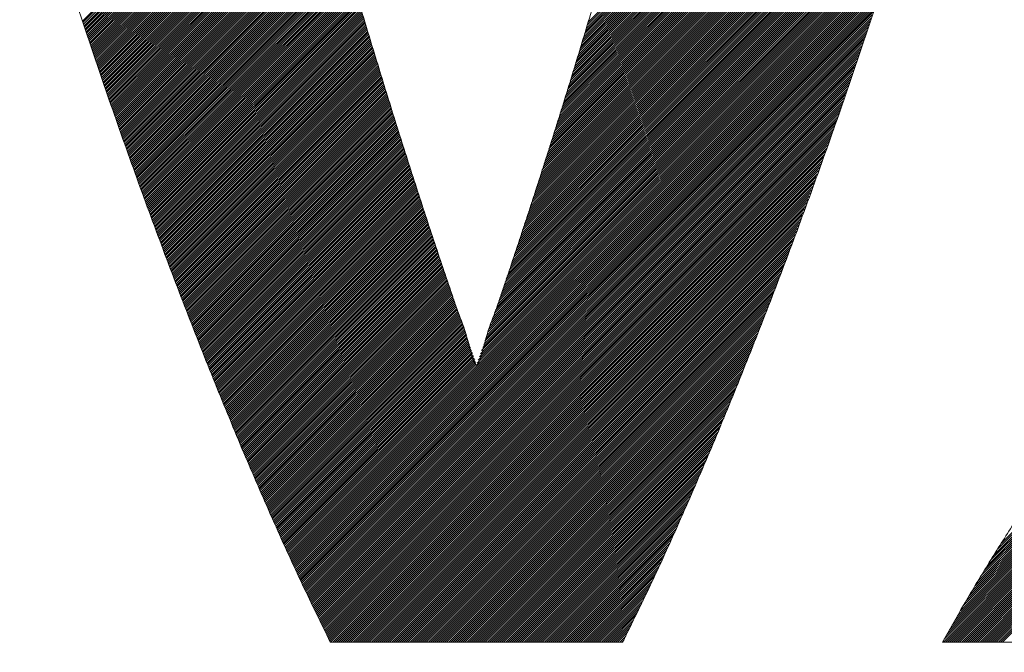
# Model space of a CAD drawing. Header units: millimetres. Extents: x 0 to 1071, y 0 to 742.
# Tile 63 of 131: x 145 to 149.31, y 485.05 to 487.82. Entities that reach past the tile are written whole.
import ezdxf

# ---------------------------------------------------------------- set-up
doc = ezdxf.new("R2010")
doc.units = ezdxf.units.MM
doc.header["$LTSCALE"] = 0.454724
doc.layers.add('NoLayerName_001', color=7, linetype='Continuous')
doc.layers.add('NoLayerName_002', color=7, linetype='Continuous')

# ---------------------------------------------------------------- blocks, each defined once
blk = doc.blocks.new('JZB_0006')
at = {"layer": 'NoLayerName_002', "color": 7, "linetype": 'Continuous', "lineweight": 25}
for p, q in [((15.2352, 4.4907), (13.4848, 2.7402)), ((15.2384, 4.5027), (13.4885, 2.7528)), ((15.2228, 4.4426), (13.4692, 2.689)), ((15.2259, 4.4546), (13.4731, 2.7018)), ((15.229, 4.4666), (13.477, 2.7146)), ((15.2321, 4.4786), (13.481, 2.7275)), ((15.2135, 4.4066), (13.4574, 2.6505)), ((15.2166, 4.4186), (13.4613, 2.6633)), ((15.2197, 4.4306), (13.4653, 2.6761)), ((15.2011, 4.3585), (13.4417, 2.5991)), ((15.2042, 4.3705), (13.4457, 2.612)), ((15.2073, 4.3825), (13.4496, 2.6248)), ((15.2104, 4.3946), (13.4535, 2.6376)), ((15.1887, 4.3105), (13.426, 2.5478)), ((15.1918, 4.3225), (13.43, 2.5606)), ((15.1949, 4.3345), (13.4339, 2.5735)), ((15.198, 4.3465), (13.4378, 2.5863)), ((15.1794, 4.2744), (13.4143, 2.5093)), ((15.1825, 4.2864), (13.4182, 2.5221)), ((15.1856, 4.2985), (13.4221, 2.535)), ((15.1667, 4.2261), (13.3986, 2.458)), ((15.1701, 4.2384), (13.4025, 2.4708)), ((15.1732, 4.2504), (13.4064, 2.4836)), ((15.1763, 4.2624), (13.4103, 2.4965)), ((15.1562, 4.1889), (13.3868, 2.4195)), ((15.1597, 4.2013), (13.3907, 2.4323)), ((15.1632, 4.2137), (13.3946, 2.4451)), ((15.1421, 4.1392), (13.3708, 2.3679)), ((15.1456, 4.1516), (13.375, 2.381)), ((15.1491, 4.164), (13.3789, 2.3938)), ((15.1526, 4.1764), (13.3829, 2.4067)), ((15.1316, 4.102), (13.3584, 2.3288)), ((15.1351, 4.1144), (13.3626, 2.3418)), ((15.1386, 4.1268), (13.3667, 2.3549)), ((15.1176, 4.0523), (13.3418, 2.2766)), ((15.1211, 4.0647), (13.346, 2.2896)), ((15.1246, 4.0771), (13.3501, 2.3027)), ((15.1281, 4.0896), (13.3543, 2.3157)), ((12.5581, 4.0406), (11.2768, 2.7594)), ((12.567, 4.0406), (11.2791, 2.7527)), ((12.5759, 4.0406), (11.2813, 2.746)), ((12.5848, 4.0406), (11.2836, 2.7394)), ((12.5937, 4.0406), (11.2858, 2.7327)), ((12.6026, 4.0406), (11.2881, 2.7261)), ((12.6116, 4.0406), (11.2903, 2.7194)), ((12.6205, 4.0406), (11.2926, 2.7127)), ((12.6294, 4.0406), (11.2948, 2.7061)), ((12.6383, 4.0406), (11.2971, 2.6994)), ((12.6472, 4.0406), (11.2993, 2.6928)), ((12.6561, 4.0406), (11.3016, 2.6861)), ((12.665, 4.0406), (11.3038, 2.6794)), ((12.6739, 4.0406), (11.3061, 2.6728)), ((12.6828, 4.0406), (11.3083, 2.6661)), ((12.6917, 4.0406), (11.3106, 2.6595)), ((12.7006, 4.0406), (11.3128, 2.6528)), ((12.7095, 4.0406), (11.3151, 2.6461)), ((12.7185, 4.0406), (11.3173, 2.6395)), ((12.7274, 4.0406), (11.3196, 2.6328)), ((12.7363, 4.0406), (11.3218, 2.6262)), ((12.7452, 4.0406), (11.3241, 2.6195)), ((12.7541, 4.0406), (11.3263, 2.6128)), ((12.763, 4.0406), (11.3285, 2.6062)), ((12.7719, 4.0406), (11.3308, 2.5995)), ((12.7808, 4.0406), (11.333, 2.5929)), ((12.7897, 4.0406), (11.3353, 2.5862)), ((12.7986, 4.0406), (11.3375, 2.5795)), ((12.8075, 4.0406), (11.3398, 2.5729)), ((12.8164, 4.0406), (11.342, 2.5662)), ((12.8254, 4.0406), (11.3443, 2.5596)), ((12.8343, 4.0406), (11.3465, 2.5529)), ((12.8432, 4.0406), (11.3488, 2.5462)), ((12.8521, 4.0406), (11.351, 2.5396)), ((12.861, 4.0406), (11.3533, 2.5329)), ((12.8699, 4.0406), (11.3555, 2.5262)), ((12.8788, 4.0406), (11.3578, 2.5196)), ((12.8877, 4.0406), (11.36, 2.5129)), ((12.8966, 4.0406), (11.3623, 2.5063)), ((12.9055, 4.0406), (11.3645, 2.4996)), ((12.9144, 4.0406), (11.3668, 2.4929)), ((12.9233, 4.0406), (11.369, 2.4863)), ((12.9323, 4.0406), (11.3713, 2.4796)), ((12.9412, 4.0406), (11.3735, 2.473)), ((12.9501, 4.0406), (11.3758, 2.4663)), ((12.959, 4.0406), (11.378, 2.4596)), ((12.9679, 4.0406), (11.3803, 2.453)), ((12.9768, 4.0406), (11.3825, 2.4463)), ((12.9857, 4.0406), (11.3848, 2.4397)), ((12.9946, 4.0406), (11.387, 2.433)), ((13.0035, 4.0406), (11.3892, 2.4263)), ((13.0124, 4.0406), (11.3915, 2.4197)), ((13.0213, 4.0406), (11.3937, 2.413)), ((13.0302, 4.0406), (11.396, 2.4064)), ((13.0392, 4.0406), (11.3982, 2.3997)), ((13.0481, 4.0406), (11.4005, 2.393)), ((13.057, 4.0406), (11.4027, 2.3864)), ((13.0659, 4.0406), (11.405, 2.3797)), ((13.0748, 4.0406), (11.4072, 2.3731)), ((13.0837, 4.0406), (11.4095, 2.3664)), ((13.0926, 4.0406), (11.4117, 2.3597)), ((13.1015, 4.0406), (11.414, 2.3531)), ((13.1104, 4.0406), (11.4162, 2.3464)), ((13.1193, 4.0406), (11.4185, 2.3398)), ((13.1282, 4.0406), (11.4207, 2.3331)), ((13.1372, 4.0406), (11.423, 2.3264)), ((13.1461, 4.0406), (11.4252, 2.3198)), ((13.155, 4.0406), (11.4275, 2.3131)), ((13.1639, 4.0406), (11.4297, 2.3065)), ((13.1728, 4.0406), (11.4321, 2.2999)), ((13.1817, 4.0406), (11.4344, 2.2934)), ((13.1906, 4.0406), (11.4368, 2.2868)), ((13.1995, 4.0406), (11.4392, 2.2803)), ((13.2084, 4.0406), (11.4416, 2.2738)), ((13.2173, 4.0406), (11.444, 2.2673)), ((13.2262, 4.0406), (11.4463, 2.2607)), ((13.2351, 4.0406), (11.4487, 2.2542)), ((13.2441, 4.0406), (11.4511, 2.2477)), ((13.253, 4.0406), (11.4535, 2.2411)), ((13.2619, 4.0406), (11.4559, 2.2346)), ((13.2708, 4.0406), (11.4582, 2.2281)), ((13.2797, 4.0406), (11.4606, 2.2216)), ((13.2886, 4.0406), (11.463, 2.215)), ((13.2975, 4.0406), (11.4654, 2.2085)), ((13.3064, 4.0406), (11.4678, 2.202)), ((13.3153, 4.0406), (11.4701, 2.1954)), ((13.3242, 4.0406), (11.4725, 2.1889)), ((13.3331, 4.0406), (11.4749, 2.1824)), ((13.342, 4.0406), (11.4773, 2.1759)), ((13.351, 4.0406), (11.4797, 2.1693)), ((13.3599, 4.0406), (11.482, 2.1628)), ((13.3688, 4.0406), (11.4844, 2.1563)), ((15.1071, 4.0151), (13.3294, 2.2374)), ((15.1106, 4.0275), (13.3336, 2.2505)), ((15.1141, 4.0399), (13.3377, 2.2635)), ((15.0931, 3.9654), (13.3129, 2.1852)), ((15.0966, 3.9778), (13.317, 2.1983)), ((15.1001, 3.9903), (13.3211, 2.2113)), ((15.1036, 4.0027), (13.3253, 2.2244)), ((15.0826, 3.9282), (13.3004, 2.146)), ((15.0861, 3.9406), (13.3046, 2.1591)), ((15.0896, 3.953), (13.3087, 2.1721)), ((15.0686, 3.8786), (13.2839, 2.0938)), ((15.0721, 3.891), (13.288, 2.1069)), ((15.0756, 3.9034), (13.2921, 2.1199)), ((15.0791, 3.9158), (13.2963, 2.133)), ((15.0581, 3.8413), (13.2714, 2.0547)), ((15.0616, 3.8537), (13.2756, 2.0677)), ((15.0651, 3.8661), (13.2797, 2.0808)), ((15.0475, 3.8041), (13.2586, 2.0152)), ((15.051, 3.8165), (13.263, 2.0285)), ((15.0546, 3.8289), (13.2673, 2.0416)), ((15.0335, 3.7544), (13.2411, 1.962)), ((15.037, 3.7668), (13.2455, 1.9753)), ((15.0405, 3.7793), (13.2499, 1.9886)), ((15.044, 3.7917), (13.2542, 2.0019)), ((15.023, 3.7172), (13.2279, 1.9221)), ((15.0265, 3.7296), (13.2323, 1.9354)), ((15.03, 3.742), (13.2367, 1.9487)), ((15.009, 3.6675), (13.2104, 1.869)), ((15.0125, 3.68), (13.2148, 1.8823)), ((15.016, 3.6924), (13.2192, 1.8955)), ((15.0195, 3.7048), (13.2236, 1.9088)), ((14.9985, 3.6303), (13.1973, 1.8291)), ((15.002, 3.6427), (13.2016, 1.8424)), ((15.0055, 3.6551), (13.206, 1.8557)), ((14.9836, 3.5798), (13.1797, 1.7759)), ((14.9877, 3.5928), (13.1841, 1.7892)), ((14.9915, 3.6055), (13.1885, 1.8025)), ((14.995, 3.6179), (13.1929, 1.8158)), ((14.9716, 3.5411), (13.1666, 1.736)), ((14.9756, 3.554), (13.171, 1.7493)), ((14.9796, 3.5669), (13.1754, 1.7626)), ((14.9595, 3.5023), (13.1534, 1.6962)), ((14.9636, 3.5152), (13.1578, 1.7095)), ((14.9676, 3.5281), (13.1622, 1.7228)), ((14.9435, 3.4506), (13.1348, 1.6419)), ((14.9475, 3.4635), (13.1395, 1.6555)), ((14.9515, 3.4764), (13.1442, 1.6691)), ((14.9555, 3.4893), (13.1488, 1.6826)), ((14.9314, 3.4118), (13.1209, 1.6012)), ((14.9354, 3.4247), (13.1255, 1.6148)), ((14.9395, 3.4376), (13.1302, 1.6284)), ((14.9194, 3.373), (13.1069, 1.5605)), ((14.9234, 3.3859), (13.1116, 1.5741)), ((14.9274, 3.3989), (13.1162, 1.5877)), ((14.9033, 3.3213), (13.0883, 1.5063)), ((14.9073, 3.3342), (13.0929, 1.5199)), ((14.9113, 3.3472), (13.0976, 1.5334)), ((14.9153, 3.3601), (13.1022, 1.547)), ((14.8912, 3.2825), (13.0743, 1.4656)), ((14.8953, 3.2955), (13.079, 1.4792)), ((14.8993, 3.3084), (13.0836, 1.4927)), ((14.8792, 3.2438), (13.0603, 1.4249)), ((14.8832, 3.2567), (13.065, 1.4385)), ((14.8872, 3.2696), (13.0696, 1.452)), ((14.8631, 3.1921), (13.0417, 1.3706)), ((14.8671, 3.205), (13.0464, 1.3842)), ((14.8712, 3.2179), (13.051, 1.3978)), ((14.8752, 3.2308), (13.0557, 1.4113)), ((14.8511, 3.1533), (13.0273, 1.3295)), ((14.8551, 3.1662), (13.0321, 1.3432)), ((14.8591, 3.1791), (13.037, 1.357)), ((14.839, 3.1145), (13.0127, 1.2882)), ((14.843, 3.1274), (13.0176, 1.302)), ((14.847, 3.1403), (13.0224, 1.3157)), ((12.4157, 3.0787), (11.4868, 2.1497)), ((12.4177, 3.0718), (11.4892, 2.1432)), ((12.4197, 3.0648), (11.4916, 2.1367)), ((14.827, 3.0757), (12.1769, 0.4257)), ((14.8229, 3.0628), (12.1797, 0.4196)), ((14.831, 3.0886), (13.003, 1.2606)), ((14.835, 3.1016), (13.0079, 1.2744)), ((12.4217, 3.0579), (11.4939, 2.1301)), ((12.4237, 3.051), (11.4963, 2.1236)), ((12.4257, 3.0441), (11.4987, 2.1171)), ((12.4277, 3.0372), (11.5011, 2.1106)), ((12.4297, 3.0303), (11.5034, 2.104)), ((12.4318, 3.0234), (11.5058, 2.0975)), ((14.8189, 3.0499), (12.1825, 0.4135)), ((14.8149, 3.0369), (12.1853, 0.4074)), ((14.8109, 3.024), (12.1882, 0.4013)), ((12.4338, 3.0165), (11.5082, 2.091)), ((12.4358, 3.0097), (11.5106, 2.0844)), ((12.4378, 3.0028), (11.513, 2.0779)), ((12.4398, 2.9959), (11.5153, 2.0714)), ((12.4419, 2.989), (11.5177, 2.0649)), ((12.4439, 2.9821), (11.5201, 2.0583)), ((12.4459, 2.9752), (11.5225, 2.0518)), ((14.8069, 3.0111), (12.191, 0.3952)), ((14.8029, 2.9982), (12.1938, 0.3891)), ((14.7988, 2.9852), (12.1966, 0.383)), ((12.4479, 2.9683), (11.5249, 2.0453)), ((12.45, 2.9615), (11.5272, 2.0387)), ((12.452, 2.9546), (11.5296, 2.0322)), ((12.454, 2.9477), (11.532, 2.0257)), ((12.456, 2.9408), (11.5344, 2.0192)), ((12.4581, 2.9339), (11.5368, 2.0126)), ((14.7948, 2.9723), (12.1994, 0.3769)), ((14.7908, 2.9594), (12.2022, 0.3708)), ((14.7865, 2.9462), (12.205, 0.3647)), ((14.782, 2.9328), (12.2078, 0.3585)), ((12.4601, 2.927), (11.5391, 2.0061)), ((12.4621, 2.9201), (11.5415, 1.9996)), ((12.4641, 2.9133), (11.5439, 1.993)), ((12.4661, 2.9064), (11.5463, 1.9865)), ((12.4682, 2.8995), (11.5487, 1.98)), ((12.4702, 2.8926), (11.551, 1.9735)), ((14.7775, 2.9193), (12.2106, 0.3524)), ((14.7729, 2.9059), (12.2134, 0.3463)), ((14.7684, 2.8924), (12.2162, 0.3402)), ((12.4722, 2.8857), (11.5534, 1.9669)), ((12.4742, 2.8788), (11.5558, 1.9604)), ((12.4763, 2.8719), (11.5582, 1.9539)), ((12.4783, 2.8651), (11.5606, 1.9473)), ((12.4803, 2.8582), (11.5629, 1.9408)), ((12.4823, 2.8513), (11.5653, 1.9343)), ((12.4844, 2.8444), (11.5677, 1.9277)), ((14.7639, 2.879), (12.219, 0.3341)), ((14.7593, 2.8655), (12.2218, 0.328)), ((14.7548, 2.8521), (12.2246, 0.3219)), ((12.4864, 2.8376), (11.5701, 1.9212)), ((12.4885, 2.8307), (11.5725, 1.9147)), ((12.4906, 2.8239), (11.5748, 1.9082)), ((12.4926, 2.8171), (11.5772, 1.9016)), ((12.4947, 2.8102), (11.5796, 1.8951)), ((12.4968, 2.8034), (11.582, 1.8886)), ((14.7502, 2.8386), (12.2274, 0.3158)), ((14.7457, 2.8252), (12.2302, 0.3097)), ((14.7412, 2.8117), (12.233, 0.3036)), ((12.4988, 2.7965), (11.5843, 1.882)), ((12.5009, 2.7897), (11.5867, 1.8755)), ((12.503, 2.7829), (11.5891, 1.869)), ((12.505, 2.776), (11.5915, 1.8625)), ((12.5071, 2.7692), (11.5939, 1.8559)), ((12.5092, 2.7623), (11.5962, 1.8494)), ((14.7366, 2.7983), (12.2358, 0.2975)), ((14.7321, 2.7848), (12.2386, 0.2914)), ((14.7275, 2.7714), (12.2414, 0.2853)), ((17.5875, 2.7628), (15.2975, 0.4728)), ((12.5112, 2.7555), (11.5986, 1.8429)), ((12.5133, 2.7486), (11.601, 1.8363)), ((12.5154, 2.7418), (11.6034, 1.8298)), ((12.5174, 2.735), (11.6058, 1.8233)), ((12.5195, 2.7281), (11.6081, 1.8168)), ((12.5216, 2.7213), (11.6105, 1.8102)), ((14.723, 2.758), (12.2442, 0.2792)), ((14.7185, 2.7445), (12.2471, 0.2731)), ((14.7139, 2.7311), (12.25, 0.2671)), ((14.7094, 2.7176), (12.2529, 0.2611)), ((17.6219, 2.7171), (15.1698, 0.265)), ((17.6181, 2.7221), (15.1829, 0.287)), ((17.6142, 2.7272), (15.196, 0.309)), ((17.6104, 2.7323), (15.2091, 0.331)), ((17.6066, 2.7374), (15.2222, 0.353)), ((17.6028, 2.7425), (15.2361, 0.3759)), ((17.5989, 2.7476), (15.2515, 0.4001)), ((17.5951, 2.7527), (15.2668, 0.4243)), ((17.5913, 2.7577), (15.2822, 0.4486)), ((12.5236, 2.7144), (11.6129, 1.8037)), ((12.5257, 2.7076), (11.6153, 1.7972)), ((12.5278, 2.7007), (11.6177, 1.7906)), ((12.5298, 2.6939), (11.62, 1.7841)), ((12.5319, 2.6871), (11.6224, 1.7776)), ((12.534, 2.6802), (11.6248, 1.771)), ((12.536, 2.6734), (11.6272, 1.7645)), ((14.7048, 2.7042), (12.2558, 0.2551)), ((14.7003, 2.6907), (12.2587, 0.2491)), ((14.6958, 2.6773), (12.2616, 0.2431)), ((17.6525, 2.6764), (15.0698, 0.0937)), ((17.6487, 2.6815), (15.0813, 0.1141)), ((17.6448, 2.6865), (15.0928, 0.1345)), ((17.641, 2.6916), (15.1044, 0.155)), ((17.6372, 2.6967), (15.1175, 0.177)), ((17.6334, 2.7018), (15.1305, 0.199)), ((17.6295, 2.7069), (15.1436, 0.221)), ((17.6257, 2.712), (15.1567, 0.243)), ((12.5381, 2.6665), (11.6296, 1.758)), ((12.5402, 2.6597), (11.6319, 1.7515)), ((12.5422, 2.6529), (11.6343, 1.7449)), ((12.5443, 2.646), (11.6367, 1.7384)), ((12.5464, 2.6392), (11.6391, 1.7319)), ((12.5484, 2.6323), (11.6415, 1.7253)), ((14.6912, 2.6638), (12.2645, 0.2371)), ((14.6867, 2.6504), (12.2674, 0.2311)), ((14.6821, 2.6369), (12.2704, 0.2251)), ((17.6639, 2.6611), (15.0433, 0.0405)), ((17.6601, 2.6662), (15.0468, 0.0529)), ((17.6678, 2.656), (15.0522, 0.0405)), ((17.6563, 2.6713), (15.0583, 0.0733)), ((17.6716, 2.651), (15.0611, 0.0405)), ((17.6754, 2.6459), (15.07, 0.0405)), ((17.6792, 2.6408), (15.0789, 0.0405)), ((17.6831, 2.6357), (15.0878, 0.0405)), ((17.6869, 2.6306), (15.0967, 0.0405)), ((12.5505, 2.6255), (11.6438, 1.7188)), ((12.5526, 2.6186), (11.6462, 1.7123)), ((12.5546, 2.6118), (11.6486, 1.7058)), ((12.5567, 2.605), (11.651, 1.6992)), ((12.5588, 2.5981), (11.6533, 1.6927)), ((12.5608, 2.5913), (11.6557, 1.6862)), ((14.6776, 2.6235), (12.2733, 0.2191)), ((14.6731, 2.61), (12.2762, 0.2131)), ((14.6685, 2.5966), (12.2791, 0.2071)), ((17.6907, 2.6255), (15.1056, 0.0405)), ((17.6945, 2.6204), (15.1145, 0.0405)), ((17.6984, 2.6154), (15.1234, 0.0405)), ((17.7022, 2.6103), (15.1324, 0.0405)), ((17.706, 2.6052), (15.1413, 0.0405)), ((17.7098, 2.6001), (15.1502, 0.0405)), ((17.7137, 2.595), (15.1591, 0.0405)), ((17.7177, 2.5901), (15.168, 0.0405)), ((12.5629, 2.5844), (11.6581, 1.6796)), ((12.565, 2.5776), (11.6605, 1.6731)), ((12.567, 2.5708), (11.663, 1.6667)), ((12.5691, 2.5639), (11.6655, 1.6603)), ((12.5712, 2.5571), (11.668, 1.6539)), ((12.5732, 2.5502), (11.6704, 1.6474)), ((12.5753, 2.5434), (11.6729, 1.641)), ((14.664, 2.5831), (12.282, 0.2011)), ((14.6595, 2.5697), (12.2849, 0.1951)), ((14.6549, 2.5562), (12.2878, 0.1891)), ((14.6504, 2.5428), (12.2907, 0.1831)), ((17.7217, 2.5852), (15.1769, 0.0405)), ((17.7257, 2.5803), (15.1858, 0.0405)), ((17.7297, 2.5754), (15.1947, 0.0405)), ((17.7337, 2.5705), (15.2036, 0.0405)), ((17.7377, 2.5656), (15.2125, 0.0405)), ((17.7417, 2.5607), (15.2214, 0.0405)), ((17.7457, 2.5558), (15.2303, 0.0405)), ((17.7497, 2.5509), (15.2393, 0.0405)), ((17.7537, 2.546), (15.2482, 0.0405)), ((12.5774, 2.5365), (11.6754, 1.6346)), ((12.5794, 2.5297), (11.6779, 1.6281)), ((12.5815, 2.5229), (11.6804, 1.6217)), ((12.5836, 2.516), (11.6828, 1.6153)), ((12.5856, 2.5092), (11.6853, 1.6089)), ((12.5877, 2.5023), (11.6878, 1.6024)), ((14.6458, 2.5293), (12.2936, 0.1771)), ((14.6413, 2.5159), (12.2965, 0.1711)), ((14.6368, 2.5024), (12.2995, 0.1651)), ((17.7577, 2.5411), (15.2571, 0.0405)), ((17.7617, 2.5362), (15.266, 0.0405)), ((17.7657, 2.5313), (15.2749, 0.0405)), ((17.7697, 2.5264), (15.2838, 0.0405)), ((17.7737, 2.5215), (15.2927, 0.0405)), ((17.7777, 2.5166), (15.3016, 0.0405)), ((12.5898, 2.4955), (11.6903, 1.596)), ((12.5919, 2.4887), (11.6928, 1.5896)), ((12.5941, 2.482), (11.6952, 1.5831)), ((12.5962, 2.4752), (11.6977, 1.5767)), ((12.5983, 2.4684), (11.7002, 1.5703)), ((12.6004, 2.4616), (11.7027, 1.5639)), ((14.6322, 2.489), (12.3024, 0.1591)), ((14.6277, 2.4756), (12.3053, 0.1532)), ((14.6231, 2.4621), (12.3082, 0.1472)), ((12.6026, 2.4548), (11.7052, 1.5574)), ((12.6047, 2.448), (11.7076, 1.551)), ((12.6068, 2.4413), (11.7101, 1.5446)), ((12.6089, 2.4345), (11.7126, 1.5382)), ((12.6111, 2.4277), (11.7151, 1.5317)), ((12.6132, 2.4209), (11.7176, 1.5253)), ((12.6153, 2.4141), (11.72, 1.5189)), ((14.6186, 2.4487), (12.3111, 0.1412)), ((14.6141, 2.4352), (12.314, 0.1352)), ((14.6095, 2.4218), (12.3169, 0.1292)), ((12.6174, 2.4074), (11.7225, 1.5124)), ((12.6196, 2.4006), (11.725, 1.506)), ((12.6217, 2.3938), (11.7275, 1.4996)), ((12.6238, 2.387), (11.73, 1.4932)), ((12.6259, 2.3802), (11.7324, 1.4867)), ((12.6281, 2.3734), (11.7349, 1.4803)), ((14.605, 2.4083), (12.3198, 0.1232)), ((14.6004, 2.3949), (12.3227, 0.1172)), ((14.5959, 2.3814), (12.3256, 0.1112)), ((12.6302, 2.3667), (11.7374, 1.4739)), ((12.6323, 2.3599), (11.7399, 1.4674)), ((12.6344, 2.3531), (11.7424, 1.461)), ((12.6366, 2.3463), (11.7449, 1.4546)), ((12.6387, 2.3395), (11.7473, 1.4482)), ((12.6408, 2.3327), (11.7498, 1.4417)), ((14.5914, 2.368), (12.3286, 0.1052)), ((14.5868, 2.3545), (12.3315, 0.0992)), ((14.5823, 2.3411), (12.3344, 0.0932)), ((14.5777, 2.3276), (12.3373, 0.0872)), ((12.643, 2.326), (11.7523, 1.4353)), ((12.6451, 2.3192), (11.7548, 1.4289)), ((12.6472, 2.3124), (11.7573, 1.4225)), ((12.6493, 2.3056), (11.7597, 1.416)), ((12.6515, 2.2988), (11.7622, 1.4096)), ((12.6536, 2.2921), (11.7647, 1.4032)), ((12.6557, 2.2853), (11.7672, 1.3967)), ((14.5732, 2.3142), (12.3402, 0.0812)), ((14.5685, 2.3005), (12.3431, 0.0752)), ((14.5634, 2.2865), (12.346, 0.0692)), ((12.6578, 2.2785), (11.7697, 1.3903)), ((12.66, 2.2717), (11.7721, 1.3839)), ((12.6621, 2.2649), (11.7746, 1.3775)), ((12.6642, 2.2581), (11.7771, 1.371)), ((12.6663, 2.2514), (11.7796, 1.3647)), ((12.6685, 2.2446), (11.7822, 1.3583)), ((14.5583, 2.2725), (12.3489, 0.0632)), ((14.5532, 2.2585), (12.3518, 0.0572)), ((14.5481, 2.2445), (12.3547, 0.0512)), ((12.6706, 2.2378), (11.7848, 1.352)), ((12.6727, 2.231), (11.7873, 1.3456)), ((12.6748, 2.2242), (11.7899, 1.3392)), ((12.677, 2.2174), (11.7924, 1.3329)), ((12.6791, 2.2107), (11.795, 1.3265)), ((12.6812, 2.2039), (11.7975, 1.3202)), ((14.5429, 2.2305), (12.3577, 0.0452)), ((14.5378, 2.2165), (12.3615, 0.0401)), ((14.5327, 2.2024), (12.3704, 0.0401)), ((12.6833, 2.1971), (11.8001, 1.3138)), ((12.6855, 2.1903), (11.8026, 1.3075)), ((12.6876, 2.1835), (11.8052, 1.3011)), ((12.6897, 2.1768), (11.8077, 1.2947)), ((12.6919, 2.17), (11.8103, 1.2884)), ((12.694, 2.1632), (11.8128, 1.282)), ((12.6961, 2.1564), (11.8154, 1.2757)), ((14.5276, 2.1884), (12.3793, 0.0401)), ((14.5225, 2.1744), (12.3882, 0.0401)), ((14.5174, 2.1604), (12.3971, 0.0401)), ((12.6982, 2.1496), (11.8179, 1.2693)), ((12.7004, 2.1429), (11.8205, 1.263)), ((12.7026, 2.1362), (11.823, 1.2566)), ((12.7048, 2.1295), (11.8256, 1.2503)), ((12.707, 2.1228), (11.8281, 1.2439)), ((12.7092, 2.116), (11.8307, 1.2375)), ((14.5123, 2.1464), (12.406, 0.0401)), ((14.5072, 2.1324), (12.415, 0.0401)), ((14.5021, 2.1183), (12.4239, 0.0401)), ((12.7114, 2.1093), (11.8332, 1.2312)), ((12.7136, 2.1026), (11.8358, 1.2248)), ((12.7158, 2.0959), (11.8383, 1.2185)), ((12.7179, 2.0892), (11.8409, 1.2121)), ((12.7201, 2.0824), (11.8434, 1.2058)), ((12.7223, 2.0757), (11.846, 1.1994)), ((12.7245, 2.069), (11.8485, 1.193)), ((14.497, 2.1043), (12.4328, 0.0401)), ((14.4919, 2.0903), (12.4417, 0.0401)), ((14.4868, 2.0763), (12.4506, 0.0401)), ((12.7267, 2.0623), (11.8511, 1.1867)), ((12.7289, 2.0556), (11.8537, 1.1803)), ((12.7311, 2.0488), (11.8562, 1.174)), ((12.7333, 2.0421), (11.8588, 1.1676)), ((12.7355, 2.0354), (11.8613, 1.1613)), ((12.7376, 2.0287), (11.8639, 1.1549)), ((14.4816, 2.0623), (12.4595, 0.0401)), ((14.4765, 2.0483), (12.4684, 0.0401)), ((14.4714, 2.0342), (12.4773, 0.0401)), ((12.7398, 2.022), (11.8664, 1.1485)), ((12.742, 2.0152), (11.869, 1.1422)), ((12.7442, 2.0085), (11.8715, 1.1358)), ((12.7464, 2.0018), (11.8741, 1.1295)), ((12.7486, 1.9951), (11.8766, 1.1231)), ((12.7508, 1.9884), (11.8792, 1.1168)), ((14.4663, 2.0202), (12.4862, 0.0401)), ((14.4612, 2.0062), (12.4951, 0.0401)), ((14.4561, 1.9922), (12.504, 0.0401)), ((12.753, 1.9816), (11.8817, 1.1104)), ((12.7552, 1.9749), (11.8843, 1.1041)), ((12.7573, 1.9682), (11.8868, 1.0977)), ((12.7595, 1.9615), (11.8894, 1.0913)), ((12.7617, 1.9548), (11.8919, 1.085)), ((12.7639, 1.948), (11.8945, 1.0786)), ((12.7661, 1.9413), (11.8971, 1.0723)), ((14.451, 1.9782), (12.5129, 0.0401)), ((14.4459, 1.9642), (12.5219, 0.0401)), ((14.4408, 1.9501), (12.5308, 0.0401)), ((12.7683, 1.9346), (11.8997, 1.066)), ((12.7705, 1.9279), (11.9023, 1.0598)), ((12.7727, 1.9212), (11.905, 1.0535)), ((12.7748, 1.9144), (11.9076, 1.0472)), ((12.777, 1.9077), (11.9102, 1.0409)), ((12.7792, 1.901), (11.9129, 1.0346)), ((14.4357, 1.9361), (12.5397, 0.0401)), ((14.4306, 1.9221), (12.5486, 0.0401)), ((14.4255, 1.9081), (12.5575, 0.0401)), ((12.7814, 1.8943), (11.9155, 1.0284)), ((12.7836, 1.8876), (11.9181, 1.0221)), ((12.7858, 1.8808), (11.9207, 1.0158)), ((12.788, 1.8741), (11.9234, 1.0095)), ((12.7902, 1.8674), (11.926, 1.0032)), ((12.7924, 1.8607), (11.9286, 0.997)), ((12.7945, 1.854), (11.9313, 0.9907)), ((14.4204, 1.8941), (12.5664, 0.0401)), ((14.4152, 1.8801), (12.5753, 0.0401)), ((14.4101, 1.866), (12.5842, 0.0401)), ((12.7967, 1.8472), (11.9339, 0.9844)), ((12.7989, 1.8405), (11.9365, 0.9781)), ((12.8011, 1.8338), (11.9391, 0.9718)), ((12.8033, 1.8271), (11.9418, 0.9656)), ((12.8055, 1.8204), (11.9444, 0.9593)), ((12.8077, 1.8136), (11.947, 0.953)), ((14.405, 1.852), (12.5931, 0.0401)), ((14.3999, 1.838), (12.602, 0.0401)), ((14.3948, 1.824), (12.6109, 0.0401)), ((14.3897, 1.81), (12.6198, 0.0401)), ((12.8099, 1.8069), (11.9497, 0.9467)), ((12.8121, 1.8003), (11.9523, 0.9404)), ((12.8144, 1.7936), (11.9549, 0.9342)), ((12.8166, 1.787), (11.9575, 0.9279)), ((12.8189, 1.7803), (11.9602, 0.9216)), ((12.8212, 1.7737), (11.9628, 0.9153)), ((12.8234, 1.767), (11.9654, 0.909)), ((14.3846, 1.796), (12.6288, 0.0401)), ((14.3795, 1.7819), (12.6377, 0.0401)), ((14.3744, 1.7679), (12.6466, 0.0401)), ((12.8257, 1.7604), (11.968, 0.9028)), ((12.8279, 1.7537), (11.9707, 0.8965)), ((12.8302, 1.7471), (11.9733, 0.8902)), ((12.8324, 1.7404), (11.9759, 0.8839)), ((12.8347, 1.7338), (11.9786, 0.8776)), ((12.8369, 1.7271), (11.9812, 0.8714)), ((14.3693, 1.7539), (12.6555, 0.0401)), ((14.3642, 1.7399), (12.6644, 0.0401)), ((14.3591, 1.7259), (12.6733, 0.0401)), ((12.8392, 1.7205), (11.9838, 0.8651)), ((12.8415, 1.7138), (11.9864, 0.8588)), ((12.8437, 1.7071), (11.9891, 0.8525)), ((12.846, 1.7005), (11.9917, 0.8462)), ((12.8482, 1.6938), (11.9943, 0.84)), ((12.8505, 1.6872), (11.997, 0.8337)), ((14.3539, 1.7119), (12.6822, 0.0401)), ((14.3488, 1.6978), (12.6911, 0.0401)), ((14.3437, 1.6838), (12.7, 0.0401)), ((12.8527, 1.6805), (11.9996, 0.8274)), ((12.855, 1.6739), (12.0022, 0.8211)), ((12.8572, 1.6672), (12.0048, 0.8148)), ((12.8595, 1.6606), (12.0075, 0.8086)), ((12.8617, 1.6539), (12.0101, 0.8023)), ((12.864, 1.6473), (12.0127, 0.796)), ((12.8663, 1.6406), (12.0154, 0.7898)), ((14.3384, 1.6696), (12.7089, 0.0401)), ((14.3329, 1.6551), (12.7178, 0.0401)), ((14.3273, 1.6406), (12.7267, 0.0401)), ((12.8685, 1.634), (12.0181, 0.7836)), ((12.8708, 1.6273), (12.0208, 0.7774)), ((12.873, 1.6207), (12.0236, 0.7712)), ((12.8753, 1.614), (12.0263, 0.765)), ((12.8775, 1.6073), (12.029, 0.7588)), ((12.8798, 1.6007), (12.0317, 0.7526)), ((14.3217, 1.6261), (12.7357, 0.0401)), ((14.3161, 1.6116), (12.7446, 0.0401)), ((14.3105, 1.5971), (12.7535, 0.0401)), ((12.882, 1.594), (12.0344, 0.7464)), ((12.8843, 1.5874), (12.0371, 0.7402)), ((12.8866, 1.5807), (12.0398, 0.734)), ((12.8888, 1.5741), (12.0425, 0.7278)), ((12.8911, 1.5674), (12.0453, 0.7216)), ((12.8933, 1.5608), (12.048, 0.7154)), ((12.8956, 1.5541), (12.0507, 0.7092)), ((14.3049, 1.5826), (12.7624, 0.0401)), ((14.2993, 1.5681), (12.7713, 0.0401)), ((14.2937, 1.5536), (12.7802, 0.0401)), ((12.8978, 1.5475), (12.0534, 0.703)), ((12.9001, 1.5408), (12.0561, 0.6968)), ((12.9023, 1.5342), (12.0588, 0.6906)), ((12.9046, 1.5275), (12.0615, 0.6844)), ((12.9069, 1.5209), (12.0642, 0.6782)), ((12.9091, 1.5142), (12.0669, 0.672)), ((14.2881, 1.5391), (12.7891, 0.0401)), ((14.2825, 1.5246), (12.798, 0.0401)), ((14.2769, 1.5101), (12.8069, 0.0401)), ((12.9114, 1.5076), (12.0697, 0.6658)), ((12.9136, 1.5009), (12.0724, 0.6596)), ((12.9159, 1.4942), (12.0751, 0.6534)), ((12.9181, 1.4876), (12.0778, 0.6472)), ((12.9204, 1.4809), (12.0805, 0.641)), ((12.9226, 1.4743), (12.0832, 0.6349)), ((12.9249, 1.4677), (12.0859, 0.6287)), ((14.2713, 1.4956), (12.8158, 0.0401)), ((14.2657, 1.481), (12.8247, 0.0401)), ((14.2601, 1.4665), (12.8336, 0.0401)), ((12.9272, 1.4611), (12.0886, 0.6225)), ((12.9296, 1.4545), (12.0913, 0.6163)), ((12.9319, 1.4479), (12.0941, 0.6101)), ((12.9342, 1.4413), (12.0968, 0.6039)), ((12.9365, 1.4347), (12.0995, 0.5977)), ((12.9388, 1.4281), (12.1022, 0.5915)), ((14.2545, 1.452), (12.8426, 0.0401)), ((14.2489, 1.4375), (12.8515, 0.0401)), ((14.2433, 1.423), (12.8604, 0.0401)), ((12.9411, 1.4215), (12.1049, 0.5853)), ((12.9434, 1.4149), (12.1076, 0.5791)), ((12.9457, 1.4083), (12.1103, 0.5729)), ((12.948, 1.4017), (12.113, 0.5667)), ((12.9503, 1.3951), (12.1157, 0.5605)), ((12.9526, 1.3885), (12.1185, 0.5543)), ((12.955, 1.3819), (12.1212, 0.5481)), ((14.2377, 1.4085), (12.8693, 0.0401)), ((14.2321, 1.394), (12.8782, 0.0401)), ((14.2265, 1.3795), (12.8871, 0.0401)), ((12.9573, 1.3753), (12.1239, 0.5419)), ((12.9596, 1.3687), (12.1266, 0.5357)), ((12.9619, 1.3621), (12.1293, 0.5295)), ((12.9642, 1.3555), (12.1321, 0.5234)), ((12.9665, 1.3489), (12.1349, 0.5173)), ((12.9688, 1.3423), (12.1377, 0.5112)), ((14.2207, 1.3648), (12.896, 0.0401)), ((14.2148, 1.35), (12.9049, 0.0401)), ((12.9711, 1.3357), (12.1405, 0.505)), ((12.9734, 1.3291), (12.1433, 0.4989)), ((12.9757, 1.3225), (12.1461, 0.4928)), ((12.978, 1.3159), (12.1489, 0.4867)), ((12.9804, 1.3093), (12.1517, 0.4806)), ((12.9827, 1.3027), (12.1545, 0.4745)), ((12.985, 1.2961), (12.1573, 0.4684)), ((14.2088, 1.3351), (12.9138, 0.0401)), ((14.2028, 1.3202), (12.9227, 0.0401)), ((14.1968, 1.3053), (12.9316, 0.0401)), ((12.9874, 1.2896), (12.1601, 0.4623)), ((12.9897, 1.283), (12.1629, 0.4562)), ((12.992, 1.2764), (12.1657, 0.4501)), ((12.9943, 1.2698), (12.1685, 0.444)), ((12.9967, 1.2633), (12.1713, 0.4379)), ((12.999, 1.2567), (12.1741, 0.4318)), ((14.1909, 1.2904), (12.9406, 0.0401)), ((14.1849, 1.2755), (12.9495, 0.0401)), ((14.1789, 1.2607), (12.9584, 0.0401)), ((14.1729, 1.2458), (12.9673, 0.0401)), ((14.167, 1.2309), (12.9762, 0.0401)), ((14.161, 1.216), (12.9851, 0.0401)), ((14.155, 1.2011), (12.994, 0.0401)), ((14.149, 1.1862), (13.0029, 0.0401)), ((14.1431, 1.1714), (13.0118, 0.0401)), ((14.1371, 1.1565), (13.0207, 0.0401)), ((14.1311, 1.1416), (13.0296, 0.0401)), ((14.1251, 1.1267), (13.0385, 0.0401)), ((14.1192, 1.1118), (13.0475, 0.0401)), ((14.1132, 1.0969), (13.0564, 0.0401)), ((14.1072, 1.0821), (13.0653, 0.0401)), ((14.1009, 1.0669), (13.0742, 0.0401)), ((14.0945, 1.0516), (13.0831, 0.0401)), ((14.0881, 1.0362), (13.092, 0.0401)), ((14.0817, 1.0209), (13.1009, 0.0401)), ((14.0753, 1.0056), (13.1098, 0.0401)), ((14.0689, 0.9903), (13.1187, 0.0401)), ((14.0625, 0.975), (13.1276, 0.0401)), ((14.0561, 0.9596), (13.1365, 0.0401)), ((14.0497, 0.9443), (13.1454, 0.0401)), ((14.0432, 0.929), (13.1544, 0.0401)), ((14.0368, 0.9137), (13.1633, 0.0401)), ((14.0304, 0.8984), (13.1722, 0.0401)), ((14.024, 0.8831), (13.1811, 0.0401)), ((14.0176, 0.8677), (13.19, 0.0401)), ((14.0112, 0.8524), (13.1989, 0.0401)), ((14.0048, 0.8371), (13.2078, 0.0401)), ((13.9984, 0.8218), (13.2167, 0.0401)), ((13.992, 0.8065), (13.2256, 0.0401)), ((13.9854, 0.791), (13.2345, 0.0401)), ((13.9785, 0.7752), (13.2434, 0.0401)), ((13.9716, 0.7593), (13.2523, 0.0401)), ((13.9646, 0.7435), (13.2613, 0.0401)), ((13.9577, 0.7276), (13.2702, 0.0401)), ((13.9508, 0.7118), (13.2791, 0.0401)), ((13.9438, 0.696), (13.288, 0.0401)), ((13.9369, 0.6801), (13.2969, 0.0401)), ((13.93, 0.6643), (13.3058, 0.0401)), ((13.923, 0.6485), (13.3147, 0.0401)), ((13.9161, 0.6326), (13.3236, 0.0401)), ((13.9092, 0.6168), (13.3325, 0.0401)), ((13.9022, 0.6009), (13.3414, 0.0401)), ((13.8953, 0.5851), (13.3503, 0.0401)), ((13.8884, 0.5693), (13.3592, 0.0401)), ((13.8815, 0.5534), (13.3682, 0.0401)), ((13.8745, 0.5376), (13.3771, 0.0401)), ((13.8674, 0.5215), (13.386, 0.0401)), ((13.8598, 0.5051), (13.3949, 0.0401)), ((13.8522, 0.4886), (13.4038, 0.0401)), ((13.8447, 0.4721), (13.4127, 0.0401)), ((13.8371, 0.4556), (13.4216, 0.0401)), ((13.8295, 0.4391), (13.4305, 0.0401)), ((13.822, 0.4227), (13.4394, 0.0401)), ((13.8144, 0.4062), (13.4483, 0.0401)), ((13.8068, 0.3897), (13.4572, 0.0401)), ((13.7992, 0.3732), (13.4661, 0.0401)), ((13.7917, 0.3567), (13.4751, 0.0401)), ((13.7841, 0.3402), (13.484, 0.0401)), ((13.7765, 0.3238), (13.4929, 0.0401)), ((13.769, 0.3073), (13.5018, 0.0401)), ((13.7614, 0.2908), (13.5107, 0.0401)), ((13.7538, 0.2743), (13.5196, 0.0401)), ((13.7454, 0.257), (13.5285, 0.0401)), ((13.737, 0.2397), (13.5374, 0.0401)), ((13.7286, 0.2224), (13.5463, 0.0401)), ((13.7202, 0.2051), (13.5552, 0.0401)), ((13.7118, 0.1878), (13.5641, 0.0401)), ((13.7034, 0.1705), (13.573, 0.0401)), ((13.695, 0.1532), (13.582, 0.0401)), ((13.6866, 0.1359), (13.5909, 0.0401)), ((13.6782, 0.1186), (13.5998, 0.0401)), ((13.6698, 0.1012), (13.6087, 0.0401)), ((13.6614, 0.0839), (13.6176, 0.0401)), ((13.653, 0.0666), (13.6265, 0.0401)), ((13.6446, 0.0493), (13.6354, 0.0401))]:
    blk.add_line(p, q, dxfattribs=at)
at = {"layer": 'NoLayerName_002', "color": 7, "linetype": 'Continuous', "lineweight": 13}
for points, knots in [([(10.6801, 4.8402), (10.7057, 4.7342), (10.7563, 4.5179), (10.8423, 4.1904), (10.9353, 3.8545), (11.0356, 3.513), (11.1419, 3.168), (11.2535, 2.822), (11.3696, 2.4772), (11.4893, 2.136), (11.6117, 1.8008), (11.736, 1.4739), (11.8614, 1.1577), (11.9868, 0.8544), (12.1119, 0.5666), (12.2345, 0.296), (12.3196, 0.1237), (12.3601, 0.0401)], [0, 0, 0, 0, 0.327112, 0.666498, 1.015766, 1.372509, 1.734304, 2.098723, 2.463328, 2.825683, 3.183347, 3.533883, 3.874858, 4.203849, 4.518442, 4.816245, 5.094894, 5.094894, 5.094894, 5.094894]), ([(13.6401, 0.0401), (13.6806, 0.1237), (13.7658, 0.296), (13.8884, 0.5666), (14.0135, 0.8544), (14.1389, 1.1577), (14.2643, 1.4739), (14.3886, 1.8008), (14.511, 2.136), (14.6307, 2.4772), (14.7468, 2.822), (14.8584, 3.168), (14.9648, 3.513), (15.065, 3.8545), (15.158, 4.1904), (15.244, 4.5179), (15.2947, 4.7342), (15.3203, 4.8402)], [0, 0, 0, 0, 0.278658, 0.576467, 0.891064, 1.220056, 1.561033, 1.911569, 2.269234, 2.631588, 2.996194, 3.360613, 3.72241, 4.079154, 4.428425, 4.767814, 5.094931, 5.094931, 5.094931, 5.094931]), ([(14.9997, 4.8403), (15.028, 4.7778), (15.0848, 4.6492), (15.1797, 4.4563), (15.2817, 4.2588), (15.3905, 4.059), (15.5045, 3.8584), (15.6223, 3.6592), (15.7427, 3.4629), (15.8643, 3.2717), (15.9857, 3.0871), (16.1054, 2.9112), (16.2231, 2.7458), (16.3335, 2.5927), (16.4482, 2.4536), (16.5243, 2.3307), (16.6911, 2.2241), (16.5375, 2.1302), (16.4629, 2.0283), (16.3576, 1.9144), (16.2536, 1.7889), (16.1426, 1.6535), (16.0287, 1.5093), (15.9122, 1.3578), (15.7946, 1.2002), (15.6771, 1.0381), (15.5608, 0.8726), (15.447, 0.7052), (15.3368, 0.5373), (15.2317, 0.37), (15.1321, 0.2051), (15.0706, 0.0945), (15.0399, 0.0405)], [0, 0, 0, 0, 0.206044, 0.421627, 0.644636, 0.872917, 1.104287, 1.336546, 1.567479, 1.794862, 2.016465, 2.230057, 2.433409, 2.624299, 2.800518, 2.959882, 3.100255, 3.221978, 3.359738, 3.511806, 3.676426, 3.851836, 4.036266, 4.227942, 4.425094, 4.625954, 4.828758, 5.03175, 5.233186, 5.431334, 5.624483, 5.810948, 5.810948, 5.810948, 5.810948]), ([(13.5851, 3.0807), (13.5731, 3.0395), (13.5492, 2.9568), (13.5125, 2.8327), (13.4754, 2.7086), (13.4378, 2.5844), (13.3997, 2.4603), (13.3612, 2.3365), (13.3223, 2.213), (13.283, 2.09), (13.2434, 1.9676), (13.2035, 1.8461), (13.1633, 1.7249), (13.1229, 1.6068), (13.0823, 1.482), (13.0415, 1.3876), (13.0003, 1.1862), (12.959, 1.3876), (12.9182, 1.482), (12.8775, 1.6068), (12.837, 1.7249), (12.7968, 1.8461), (12.7569, 1.9676), (12.7173, 2.09), (12.678, 2.213), (12.6391, 2.3365), (12.6006, 2.4603), (12.5625, 2.5844), (12.5249, 2.7086), (12.4877, 2.8327), (12.4511, 2.9568), (12.4271, 3.0395), (12.4151, 3.0807)], [0, 0, 0, 0, 0.128947, 0.258309, 0.387959, 0.517766, 0.647602, 0.777337, 0.906843, 1.03599, 1.16465, 1.292695, 1.419994, 1.546421, 1.671847, 1.796143, 1.919183, 2.04225, 2.166569, 2.292012, 2.418453, 2.545764, 2.673816, 2.802481, 2.931632, 3.061139, 3.190875, 3.320711, 3.450517, 3.580166, 3.709527, 3.838474, 3.838474, 3.838474, 3.838474])]:
    blk.add_open_spline(points, degree=3, knots=knots, dxfattribs=at)
for points in [[(12.3601, 0.0401), (12.5735, 0.0401), (13.0001, 0.0401), (13.4268, 0.0401), (13.6401, 0.0401)], [(15.0399, 0.0405), (15.2732, 0.0405), (15.7398, 0.0405), (16.2065, 0.0405), (16.4398, 0.0405)]]:
    blk.add_open_spline(points, degree=3, dxfattribs=at)

msp = doc.modelspace()

# ---------------------------------------------------------------- linework, layer by layer
at = {"layer": 'NoLayerName_001', "color": 7, "linetype": 'Continuous', "lineweight": 25}
for radius, start, end in [(39.5, 318.33013, 270.72461), (38, 319.68509, 271.43254)]:
    msp.add_arc((150, 487.4999), radius, start, end, dxfattribs=at)

# ---------------------------------------------------------------- block references
at = {"layer": 'NoLayerName_001'}
msp.add_blockref('JZB_0006', (134, 485.0594), dxfattribs=at)

doc.saveas('drawing.dxf')
